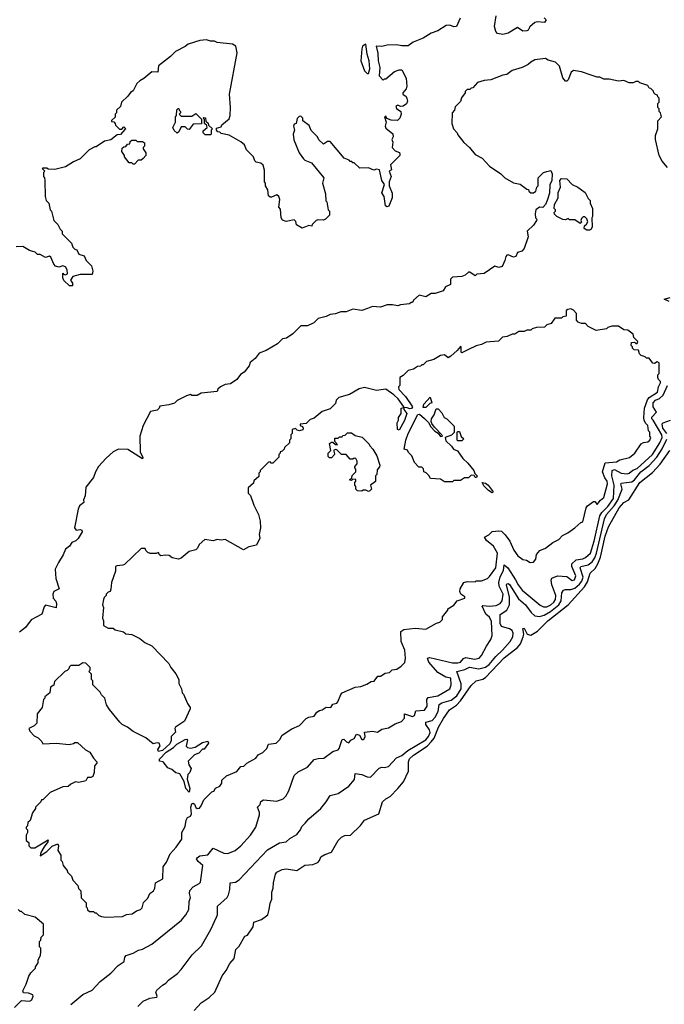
# Model space of a CAD drawing. Extents: x 1861455 to 2058065, y 200073 to 437907.
# Tile 155 of 256: x 2010491 to 2015339, y 269623 to 277025. Entities that reach past the tile are written whole.
import ezdxf

# ---------------------------------------------------------------- set-up
doc = ezdxf.new("R2010")
doc.units = 0

msp = doc.modelspace()

# ---------------------------------------------------------------- linework, layer by layer
at = {"layer": '0CON05XD'}
for points in [[(2013802.3, 277037.7), (2013775, 276974), (2013755, 276972), (2013725, 276983.8), (2013698.3, 276981.7), (2013635, 276942), (2013585, 276923.3), (2013525, 276886.7), (2013450, 276855), (2013411.7, 276828.3), (2013365, 276827.5), (2013325, 276836.7), (2013255, 276832.5), (2013215, 276822.5), (2013172.5, 276825), (2013183.4, 276773.4), (2013186, 276715), (2013200, 276665), (2013195, 276603.8), (2013225, 276570), (2013235, 276580), (2013245, 276580), (2013310, 276635), (2013345, 276647.5), (2013365, 276647.5), (2013396.4, 276586.4), (2013403.3, 276525), (2013397.5, 276505), (2013372.5, 276475), (2013372.5, 276465), (2013396.6, 276446.6), (2013403.1, 276433.1), (2013406.4, 276413.6), (2013398.6, 276391.4), (2013375, 276375.6), (2013355, 276373.3), (2013335, 276382), (2013318.8, 276375), (2013325, 276356.7), (2013357.5, 276335), (2013360, 276315), (2013350, 276285), (2013331.7, 276268.3), (2013285, 276270), (2013251.7, 276281.7), (2013245, 276300), (2013234.1, 276295.9), (2013247.5, 276255), (2013240, 276225), (2013245, 276210), (2013297, 276167), (2013300, 276145), (2013290, 276125), (2013297.5, 276105), (2013292.5, 276065), (2013315, 276040), (2013346.4, 276026.4), (2013350, 276015), (2013350, 276005), (2013280, 275935), (2013287.5, 275895), (2013270, 275885), (2013283.8, 275845), (2013270, 275805), (2013270, 275775), (2013291.4, 275721.4), (2013292.9, 275685), (2013267.4, 275622.6), (2013255, 275618.6), (2013243.1, 275625), (2013231.8, 275695), (2013213.3, 275723.3), (2013233.8, 275785), (2013214.4, 275815), (2013196.4, 275896.4), (2013175, 275900), (2013155, 275892.5), (2013115, 275912.5), (2013048.3, 275908.3), (2013005, 275950), (2012995, 275950), (2012988.3, 275958.3), (2012975, 275960), (2012968.3, 275968.3), (2012930, 275985), (2012825, 276110), (2012805, 276110), (2012775, 276090), (2012741.7, 276121.7), (2012730, 276145), (2012681.7, 276191.7), (2012668.3, 276228.3), (2012620, 276265), (2012620, 276285), (2012605, 276300), (2012591.7, 276298.3), (2012578.3, 276281.7), (2012570, 276245), (2012555, 276240), (2012550, 276225), (2012557.5, 276195), (2012547.5, 276165), (2012553, 276123), (2012592.5, 276025), (2012625, 275980), (2012635, 275970), (2012685, 275950), (2012777.5, 275835), (2012767.5, 275795), (2012790, 275715), (2012793, 275663), (2012800, 275655), (2012810, 275595), (2012820, 275585), (2012820, 275555), (2012790, 275525), (2012775, 275517.5), (2012735, 275520), (2012720, 275515), (2012690, 275485), (2012688.3, 275471.7), (2012665, 275477.5), (2012615, 275457.5), (2012573.6, 275483.6), (2012567, 275507), (2012555, 275520), (2012495, 275507.5), (2012467, 275517), (2012457.5, 275535), (2012451.7, 275601.7), (2012440, 275615), (2012446.2, 275673.8), (2012440, 275695), (2012425, 275707.5), (2012385, 275690), (2012375, 275690), (2012361.7, 275701.7), (2012357, 275747), (2012340, 275775), (2012340, 275795), (2012332.5, 275805), (2012333, 275893), (2012322.5, 275932.5), (2012305, 275947.5), (2012270, 275955), (2012260, 275965), (2012250, 275995), (2012197, 276047), (2012182.5, 276085), (2012155, 276107.5), (2012065, 276157.5), (2012005, 276170), (2011995, 276180), (2011981.7, 276181.7), (2011970, 276195), (2011971.7, 276208.3), (2012005, 276220), (2012010, 276235), (2012065, 276280), (2012072.5, 276305), (2012076.7, 276365), (2012067.5, 276465), (2012127.5, 276775), (2012117.5, 276825), (2012091.7, 276841.7), (2011977, 276853), (2011955, 276862.5), (2011925, 276863.3), (2011895, 276872.5), (2011845, 276867.5), (2011758.3, 276841.7), (2011736.1, 276823.9), (2011663.6, 276786.4), (2011625, 276747.5), (2011535, 276677.5), (2011530, 276630), (2011485, 276632.5), (2011425, 276582.5), (2011393.6, 276566.4), (2011372.5, 276545), (2011345, 276490), (2011323.6, 276476.4), (2011305, 276450), (2011257.5, 276405), (2011248.3, 276371.7), (2011220, 276345), (2011220, 276325), (2011210, 276315), (2011208.3, 276291.7), (2011181.7, 276268.3), (2011180, 276260), (2011198.3, 276258.3), (2011210, 276245), (2011211.7, 276231.7), (2011241.7, 276201.7), (2011258.3, 276201.7), (2011275, 276220), (2011290, 276205), (2011281.7, 276198.3)], [(2014435, 277040), (2014450, 277025), (2014437.5, 277005), (2014385, 277009.2), (2014365.6, 277004.4), (2014328.1, 276971.9), (2014315, 276947.5), (2014305, 276941.2), (2014275, 276937.5), (2014235, 276966.7), (2014165, 276924.4), (2014124.5, 276914.5), (2014085, 276920.8), (2014072.5, 276935), (2014061.2, 276975), (2014073.8, 277055)], [(2013115, 276620), (2013123.3, 276655), (2013118, 276715), (2013103.3, 276765), (2013095, 276840), (2013070, 276825), (2013063, 276807), (2013057.5, 276715), (2013085, 276640), (2013105, 276620), (2013115, 276620)], [(2015362.5, 275915), (2015321.7, 275961.7), (2015300, 276005), (2015272.5, 276125), (2015272.5, 276155), (2015290, 276205), (2015290, 276265), (2015317.5, 276295), (2015310, 276325), (2015300, 276335), (2015300, 276355), (2015290, 276365), (2015290, 276395), (2015300, 276405), (2015300, 276435), (2015290, 276445), (2015288.3, 276458.3), (2015271.7, 276461.7), (2015260, 276475), (2015258.3, 276488.3), (2015238.3, 276508.3), (2015225, 276510), (2015215, 276530), (2015155, 276550), (2015145, 276560), (2015125, 276560), (2015105, 276550), (2015075, 276550), (2015035, 276567.5), (2014995, 276562.5), (2014925, 276577.5), (2014885, 276577.5), (2014855, 276592.5), (2014835, 276592.5), (2014788.3, 276608.3), (2014715, 276632.5), (2014655, 276642.5), (2014639.3, 276630.7), (2014615, 276572.5), (2014605, 276562.5), (2014595, 276562.5), (2014575, 276587.5), (2014550, 276675), (2014520, 276705), (2014465, 276720), (2014445, 276732.5), (2014365, 276722.5), (2014333.9, 276706.1), (2014315, 276687.5), (2014270, 276665), (2014195, 276642.5), (2014155, 276612.5), (2014125, 276607.5), (2014035, 276572.5), (2013985, 276567.5), (2013935, 276552.5), (2013898.3, 276511.7), (2013885, 276510), (2013875, 276500), (2013855, 276500), (2013840, 276485), (2013840, 276475), (2013813, 276437), (2013805, 276410), (2013765, 276370), (2013760, 276345), (2013742.5, 276325), (2013740, 276245), (2013752.5, 276205), (2013780, 276175), (2013785, 276160), (2013830.7, 276100.7), (2013873, 276063), (2013915, 276012.5), (2013970, 275985), (2014023.6, 275923.6), (2014110, 275865), (2014140, 275835), (2014205, 275797.5), (2014255, 275787.5), (2014305, 275750), (2014318.3, 275748.3), (2014320, 275735), (2014335, 275722.5), (2014355, 275722.5), (2014372.5, 275735), (2014380, 275765), (2014390, 275775), (2014390, 275835), (2014430, 275875), (2014455, 275882.5), (2014485, 275890), (2014496, 275866), (2014492, 275815), (2014477, 275783), (2014475, 275720), (2014458.1, 275665), (2014445, 275636.7), (2014425, 275612.5), (2014400, 275615), (2014373.3, 275595), (2014367.5, 275565), (2014370, 275535), (2014380, 275525), (2014377.5, 275515), (2014355, 275480), (2014307.5, 275435), (2014313.6, 275393.6), (2014285.5, 275304.5), (2014267.5, 275285), (2014234.4, 275275.6), (2014223.3, 275245), (2014205, 275239.2), (2014165, 275256), (2014155, 275253.8), (2014146.2, 275245), (2014140, 275215), (2014119.3, 275170.7), (2014095, 275162.5), (2014065, 275172.5), (2013985, 275117.1), (2013928.3, 275111.7), (2013915, 275100), (2013877, 275127), (2013865, 275127.5), (2013840, 275105), (2013816.4, 275093.6), (2013745, 275090), (2013730, 275075), (2013730, 275035), (2013694.1, 275015.9), (2013675, 274987.5), (2013615, 274967.5), (2013585, 274967.5), (2013545, 274942.5), (2013495, 274953.3), (2013453.6, 274916.4), (2013445, 274900), (2013435, 274900), (2013421.7, 274888.3), (2013355, 274882.5), (2013335, 274873.3), (2013295, 274882.5), (2013255, 274882.5), (2013205, 274862.5), (2013145, 274867.5), (2013106.7, 274853.3), (2013065, 274837.5), (2012995, 274847.5), (2012945, 274827.5), (2012905, 274827.5), (2012865, 274812.5), (2012825, 274807.5), (2012795, 274792.5), (2012735, 274777.5), (2012703, 274747), (2012655, 274722.5), (2012605, 274722.5), (2012545.9, 274664.1), (2012498.3, 274631.7), (2012467.5, 274625), (2012430.7, 274589.3), (2012345, 274538.8), (2012292.7, 274517.3), (2012262.7, 274477.3), (2012225, 274446.7), (2012217, 274423), (2012180, 274375), (2012152.3, 274357.7), (2012125, 274320), (2012075, 274286.2), (2012035, 274282.5), (2012000, 274265), (2011981.7, 274248.3), (2011975, 274230), (2011855, 274217.5), (2011825, 274200), (2011785, 274200), (2011775, 274207.5), (2011745, 274197.5), (2011675, 274162.5), (2011655, 274142.5), (2011611.7, 274128.3), (2011545, 274120), (2011540, 274105), (2011525, 274090), (2011475, 274080), (2011420, 273975), (2011393.3, 273895), (2011397.5, 273775), (2011405, 273757.5), (2011416.7, 273735), (2011415, 273723.8), (2011305, 273792.5), (2011233, 273797), (2011195, 273776.7), (2011141.3, 273728.7), (2011083.8, 273665), (2011060, 273625), (2011046.1, 273583.9), (2010988.3, 273511.7), (2010982.5, 273445), (2010970, 273415), (2010972.5, 273395), (2010940.5, 273369.6), (2010930, 273345), (2010903.8, 273205), (2010915, 273187.5), (2010945, 273192.5), (2010958.3, 273188.3), (2010960, 273175), (2010931.2, 273125), (2010912.9, 273107.1), (2010882, 273095), (2010865, 273066.2), (2010835, 273043.3), (2010818.5, 273001.5), (2010781.4, 272945), (2010757.5, 272895), (2010763.8, 272825), (2010787.5, 272745), (2010747.5, 272725), (2010740, 272705), (2010743.3, 272675), (2010762.3, 272652.3), (2010766.6, 272636.6), (2010766.2, 272603.8), (2010685, 272622.5), (2010675, 272610), (2010656.7, 272555), (2010615, 272533.8), (2010576.1, 272513.9), (2010533.9, 272456.1), (2010490, 272420)], [(2011675, 276172.5), (2011651.7, 276191.7), (2011642.5, 276215), (2011662.5, 276255), (2011662.5, 276295), (2011670, 276305), (2011673, 276347), (2011681.7, 276358.3), (2011688.3, 276358.3), (2011690, 276345), (2011700, 276335), (2011700, 276325), (2011690, 276315), (2011705, 276300), (2011785, 276300), (2011815, 276320), (2011858.3, 276278.3), (2011858.3, 276241.7), (2011795, 276240), (2011765, 276200), (2011751.7, 276201.7), (2011735, 276220), (2011705, 276220), (2011688.3, 276181.7), (2011675, 276172.5)], [(2011925, 276160), (2011885, 276160), (2011870, 276175), (2011871.7, 276188.3), (2011900, 276215), (2011898.3, 276228.3), (2011880, 276245), (2011880, 276275), (2011870, 276285), (2011875, 276290), (2011888.3, 276288.3), (2011891.7, 276261.7), (2011908.3, 276248.3), (2011911.7, 276231.7), (2011940, 276205), (2011930, 276195), (2011930, 276165), (2011925, 276160)], [(2011281.7, 276198.3), (2011248.3, 276161.7), (2011225, 276160), (2011177, 276123), (2011128.3, 276111.7), (2011065, 276070), (2011055, 276070), (2011013, 276047), (2010945, 275980), (2010895, 275957.5), (2010835, 275920), (2010755, 275897.5), (2010705, 275900), (2010695, 275910), (2010665, 275910), (2010660, 275905), (2010680, 275885), (2010670, 275875), (2010670, 275845), (2010677, 275837), (2010680, 275815), (2010682.5, 275695), (2010690, 275665), (2010710, 275645), (2010720, 275595), (2010730, 275585), (2010747.5, 275515), (2010776.4, 275486.4), (2010795, 275450), (2010810, 275435), (2010810, 275415), (2010880, 275345), (2010890, 275315), (2010905, 275300), (2010920, 275295), (2010935, 275262.5), (2010975, 275250), (2010990, 275215), (2011030, 275175), (2011040, 275135), (2011035, 275110), (2010945, 275110), (2010890, 275095), (2010873.3, 275066.7), (2010887.5, 275045), (2010886.7, 275025), (2010865, 275022.9), (2010823.8, 275063.8), (2010814.4, 275085), (2010815, 275120), (2010820.7, 275110.7), (2010835, 275106.2), (2010850, 275115), (2010846.7, 275145), (2010835, 275167.5), (2010815, 275173.3), (2010785, 275163.8), (2010760.9, 275170.9), (2010746.9, 275186.9), (2010725, 275240), (2010715, 275247.5), (2010685, 275237.5), (2010645, 275260), (2010625, 275260), (2010607, 275277), (2010565, 275290), (2010515, 275320), (2010465, 275317.5)], [(2011355, 275940), (2011345, 275940), (2011335, 275950), (2011315, 275950), (2011280, 275995), (2011280, 276005), (2011260, 276035), (2011261.7, 276058.3), (2011275, 276070), (2011288.3, 276071.7), (2011301.7, 276088.3), (2011318.3, 276091.7), (2011321.7, 276108.3), (2011335, 276120), (2011365, 276120), (2011375, 276110), (2011415, 276110), (2011428.3, 276098.3), (2011430, 276075), (2011420, 276065), (2011420, 276055), (2011440, 276025), (2011440, 276005), (2011418.3, 275981.7), (2011405, 275970), (2011381.7, 275968.3), (2011355, 275940)], [(2014755, 275443.3), (2014736.7, 275455), (2014737.5, 275475), (2014753, 275487), (2014762.5, 275505), (2014757, 275527), (2014741.7, 275541.7), (2014728.3, 275541.7), (2014715, 275530), (2014710, 275515), (2014717, 275503), (2014705, 275492.5), (2014665, 275520), (2014625, 275520), (2014615, 275530), (2014595, 275520), (2014575, 275522.5), (2014530, 275545), (2014511.7, 275561.7), (2014510, 275575), (2014520, 275585), (2014520, 275595), (2014510, 275605), (2014512, 275635), (2014540, 275685), (2014541.2, 275725), (2014557.5, 275765), (2014554.2, 275815), (2014565, 275830), (2014605, 275827.5), (2014646.4, 275786.4), (2014687.5, 275765), (2014742.5, 275725), (2014765, 275680), (2014780, 275665), (2014780, 275645), (2014797.5, 275605), (2014797.5, 275545), (2014792.5, 275535), (2014796.7, 275465), (2014785, 275447.5), (2014775, 275443.8), (2014755, 275443.3)], [(2015375, 274905.4), (2015337.5, 274925), (2015383.3, 274936.7)], [(2011265, 270282.5), (2011293, 270297), (2011337, 270303), (2011370, 270325), (2011400, 270335), (2011411.7, 270348.3), (2011423, 270387), (2011455, 270420), (2011470, 270455), (2011497.5, 270475), (2011507.5, 270495), (2011512.5, 270535), (2011567.5, 270565), (2011570, 270655), (2011595, 270690), (2011622.5, 270755), (2011667.5, 270805), (2011710, 270865), (2011710, 270915), (2011735, 270960), (2011743.6, 271006.4), (2011753.6, 271026.4), (2011775, 271037.5), (2011782, 271055), (2011777.1, 271105), (2011785, 271130), (2011795, 271134.2), (2011805, 271126), (2011815, 271101.2), (2011825, 271093.8), (2011843, 271097), (2011856.1, 271113.9), (2011875, 271160), (2011935, 271220), (2011950, 271225), (2011963.6, 271246.4), (2011996.4, 271263.6), (2012010, 271285), (2012011.7, 271308.3), (2012045, 271340), (2012125, 271372.5), (2012155, 271410), (2012177, 271413), (2012200, 271435), (2012266.1, 271473.9), (2012285, 271497.5), (2012320, 271515), (2012350, 271545), (2012361.7, 271578.3), (2012420, 271585), (2012446.1, 271613.9), (2012463.6, 271646.4), (2012536.4, 271693.6), (2012595, 271717.5), (2012645, 271772.5), (2012665, 271782.5), (2012705, 271790), (2012725, 271820), (2012745, 271832.5), (2012765, 271837.5), (2012795, 271857.5), (2012830, 271855), (2012845, 271880), (2012875, 271887.5), (2012883.6, 271896.4), (2012905, 271952.5), (2012916.4, 271963.6), (2013013, 272007), (2013057, 272013), (2013101.7, 272028.3), (2013135, 272050), (2013157, 272053), (2013185, 272090), (2013205, 272090), (2013238.3, 272111.7), (2013271.7, 272118.3), (2013293, 272137), (2013327, 272143), (2013360, 272165), (2013387, 272193), (2013392.5, 272225), (2013386.7, 272285), (2013360.7, 272350.7), (2013357.5, 272425), (2013380.7, 272439.3), (2013465, 272450), (2013546.4, 272443.6), (2013625, 272487.5), (2013650, 272495), (2013670, 272515), (2013670, 272535), (2013710, 272585), (2013710, 272595), (2013756.4, 272623.6), (2013780, 272655), (2013837.5, 272675), (2013837.5, 272685), (2013807.5, 272705), (2013800, 272725), (2013802.5, 272745), (2013830, 272795), (2013855, 272802.5), (2013915, 272800), (2013925, 272807.5), (2013965, 272807.5), (2014010, 272825), (2014025, 272840), (2014071.4, 272905), (2014083.5, 273015), (2014055, 273066.7), (2014000.5, 273110.4), (2013986.7, 273135), (2014018.8, 273151.2), (2014045, 273176.7), (2014095, 273183.3), (2014115, 273180), (2014143, 273153), (2014177.5, 273105), (2014206.4, 273036.4), (2014237.5, 272995), (2014275, 272967.5), (2014301.7, 272961.7), (2014330, 272945), (2014355, 272947.5), (2014371.7, 272968.3), (2014377.5, 273005), (2014402.5, 273035), (2014445, 273052.5), (2014500, 273095), (2014545, 273117.5), (2014573.9, 273146.1), (2014613.6, 273166.4), (2014666.4, 273203.6), (2014710, 273245), (2014725, 273250), (2014751.2, 273355), (2014760.5, 273369.6), (2014805, 273403.3), (2014815, 273402.5), (2014835, 273380), (2014858, 273412), (2014885, 273432.5), (2014912.1, 273535), (2014908.2, 273555), (2014890.5, 273580.5), (2014874.6, 273625), (2014895, 273693.3), (2014978.1, 273701.9), (2015005, 273716.2), (2015077.7, 273732.3), (2015117.5, 273765), (2015163.6, 273836.4), (2015183, 273847), (2015215, 273852.5), (2015230, 273865), (2015237.5, 273885), (2015230, 273895), (2015230, 273925), (2015220, 273935), (2015216, 273975), (2015199.1, 273989.1), (2015187.9, 274012.1), (2015184.4, 274035), (2015190, 274105), (2015212.4, 274167.6), (2015224.2, 274185.8), (2015287.5, 274225), (2015295.7, 274264.3), (2015310, 274295), (2015310, 274305), (2015295, 274320), (2015290, 274335), (2015290, 274355), (2015300, 274365), (2015300, 274445), (2015285, 274452.5), (2015265, 274440), (2015251.7, 274441.7), (2015225, 274480), (2015205, 274480), (2015195, 274490), (2015165, 274500), (2015153, 274513), (2015145, 274540), (2015113, 274543), (2015100, 274555), (2015100, 274565), (2015090, 274575), (2015091.7, 274598.3), (2015115, 274600), (2015125, 274590), (2015135, 274590), (2015140, 274605), (2015110, 274635), (2015105, 274660), (2015065, 274690), (2015035, 274692.5), (2014995, 274720), (2014945, 274720), (2014915, 274710), (2014905, 274700), (2014825, 274687.5), (2014765, 274717.5), (2014745, 274740), (2014715, 274740), (2014690.7, 274750.7), (2014677.5, 274765), (2014677.5, 274815), (2014655, 274840), (2014635, 274850), (2014613, 274847), (2014601.7, 274838.3), (2014600, 274795), (2014575, 274790), (2014565, 274780), (2014515, 274780), (2014488.3, 274741.7), (2014455, 274730), (2014437, 274713), (2014378.3, 274711.7), (2014345, 274700), (2014335, 274690), (2014305, 274690), (2014285, 274680), (2014245, 274680), (2014215, 274660), (2014195, 274660), (2014157, 274643), (2014123, 274637), (2014091.7, 274608.3), (2013998.3, 274601.7), (2013965, 274582.5), (2013925, 274572.5), (2013865, 274546.7), (2013815, 274520), (2013810, 274525), (2013810, 274565), (2013805, 274567.5), (2013782, 274538), (2013734.2, 274495.8), (2013712.5, 274482.5), (2013686.4, 274506.4), (2013655, 274500), (2013605, 274470), (2013550, 274455), (2013525, 274430), (2013515, 274430), (2013505, 274420), (2013483, 274417), (2013451.7, 274398.3), (2013413, 274387), (2013375, 274350), (2013350, 274335), (2013350, 274275), (2013340, 274265), (2013342.5, 274245), (2013393.3, 274193.3), (2013444.3, 274115), (2013437.3, 274102.7), (2013425, 274098.6), (2013405, 274108), (2013380, 274110), (2013380, 274095), (2013402.5, 274065), (2013385, 274012.5), (2013345, 273940), (2013333, 273943), (2013330, 273995), (2013340, 274015), (2013340, 274035), (2013360, 274065), (2013360, 274105), (2013380, 274110), (2013380, 274115), (2013336, 274175), (2013305, 274205.8), (2013245, 274247.5), (2013175, 274237.5), (2013085, 274260), (2013045, 274250), (2012971.7, 274208.3), (2012890, 274185), (2012870, 274165), (2012865, 274140), (2012825, 274100), (2012765, 274080), (2012705, 274030), (2012675, 274020), (2012645, 273990), (2012600, 273985), (2012600, 273975), (2012616.7, 273966.7), (2012623.3, 273955), (2012619.3, 273940.7), (2012594, 273934), (2012578.8, 273938.8), (2012565, 273952.5), (2012540, 273945), (2012540, 273915), (2012530, 273905), (2012530, 273875), (2012520, 273865), (2012520, 273845), (2012481.7, 273808.3), (2012480, 273795), (2012465, 273780), (2012450, 273775), (2012450, 273765), (2012440, 273755), (2012440, 273735), (2012395, 273690), (2012381.7, 273691.7), (2012375, 273700), (2012361.7, 273698.3), (2012300, 273635), (2012300, 273625), (2012290, 273615), (2012288.3, 273591.7), (2012251.7, 273558.3), (2012248.3, 273541.7), (2012210, 273505), (2012210, 273465), (2012227, 273447), (2012252.5, 273375), (2012287.5, 273305), (2012300, 273255), (2012302.5, 273205), (2012292.5, 273155), (2012296.7, 273126.7), (2012272.5, 273075), (2012215, 273062), (2012175, 273040), (2012035, 273116.7), (2012005, 273112.5), (2011975, 273116.7), (2011945, 273106.7), (2011883.6, 273116.4), (2011840.5, 273079.6), (2011828.8, 273051.2), (2011815, 273040), (2011765, 273026.7), (2011705, 272977.5), (2011685, 272970), (2011638.3, 272978.3), (2011615, 272997.5), (2011585, 273000), (2011553, 272993), (2011541.7, 273001.7), (2011535, 273020), (2011517.5, 273012.5), (2011473, 273013), (2011455, 273020), (2011440, 273035), (2011435, 273050), (2011405, 273050), (2011280, 272930), (2011266.7, 272923.3), (2011220.5, 272919.6), (2011212.5, 272915), (2011210.7, 272900.7), (2011211.7, 272878.3), (2011180, 272795), (2011177, 272743), (2011170, 272725), (2011155, 272720), (2011140, 272705), (2011140, 272695), (2011125, 272680), (2011120, 272665), (2011112.5, 272625), (2011120, 272605), (2011112.5, 272525), (2011120, 272505), (2011121.7, 272471.7), (2011155, 272450), (2011195, 272450), (2011208.3, 272438.3), (2011271.7, 272421.7), (2011288.3, 272408.3), (2011335, 272402.5), (2011395, 272372.5), (2011431.7, 272341.7), (2011485, 272317.5), (2011612.5, 272185), (2011627.5, 272155), (2011666.1, 272106.1), (2011686.7, 272065), (2011687.5, 272035), (2011708.8, 271995), (2011712.5, 271965), (2011722.5, 271955), (2011752, 271885), (2011772, 271855), (2011772, 271845), (2011730, 271750), (2011662.5, 271705), (2011657.5, 271695), (2011661.7, 271668.3), (2011630, 271635), (2011631.2, 271605), (2011620.3, 271579.7), (2011565, 271531.2), (2011535, 271523.3), (2011530.7, 271539.3), (2011547, 271567), (2011540, 271585), (2011525, 271587.5), (2011495, 271580), (2011440, 271625), (2011345, 271673.3), (2011302.5, 271705), (2011262.5, 271725), (2011245, 271742.5), (2011165, 271840), (2011143.3, 271875), (2011130, 271925), (2011105, 271950), (2011095, 271970), (2011040, 272025), (2011040, 272055), (2011030, 272065), (2011030, 272105), (2011010, 272125), (2011020, 272135), (2011020, 272155), (2010988.3, 272188.3), (2010965, 272190), (2010935, 272170), (2010875, 272170), (2010861.7, 272158.3), (2010860, 272145), (2010848.3, 272131.7), (2010830, 272125), (2010751.7, 272048.3), (2010748.3, 272021.7), (2010723, 272007), (2010717, 271963), (2010680, 271935), (2010680, 271925), (2010670, 271915), (2010660, 271855), (2010623, 271807), (2010620, 271735), (2010600, 271715), (2010560, 271695), (2010567.5, 271675), (2010600.5, 271640.4), (2010630, 271625), (2010658.3, 271598.3), (2010665, 271580), (2010765, 271586), (2010863.6, 271576.4), (2010895, 271582.5), (2010905, 271590), (2010925, 271590), (2010985, 271536.7), (2011018, 271518), (2011045, 271472.5), (2011070, 271445), (2011070, 271435), (2011052.5, 271415), (2011050, 271365), (2011040, 271335), (2011025, 271327.5), (2011001.7, 271328.3), (2010987, 271303), (2010935, 271290), (2010910, 271295), (2010875, 271277.5), (2010855, 271260), (2010815, 271257.5), (2010720, 271215), (2010665, 271160), (2010655, 271160), (2010650, 271145), (2010610, 271105), (2010610, 271095), (2010588.3, 271061.7), (2010570, 271005), (2010551.7, 270988.3), (2010550, 270965), (2010540, 270955), (2010540, 270945), (2010550, 270935), (2010550, 270915), (2010540, 270895), (2010540, 270855), (2010558.3, 270838.3), (2010560, 270815), (2010575, 270800), (2010605, 270800), (2010705, 270860), (2010702.5, 270845), (2010675, 270807.5)], [(2013081.2, 271618.8), (2013088.8, 271635), (2013085, 271667.5), (2013145, 271676.7), (2013181.7, 271668.3), (2013215, 271691.2), (2013265, 271700), (2013315, 271731.2), (2013362.3, 271747.7), (2013384, 271775), (2013385, 271806.7), (2013445, 271785.8), (2013461.2, 271795), (2013470.8, 271829.2), (2013535, 271832.9), (2013554.3, 271865), (2013553.6, 271915), (2013561.7, 271928.3), (2013635, 271942.3), (2013725.5, 271995), (2013736.2, 272025), (2013734.2, 272074.2), (2013695, 272082.3), (2013635, 272117.9), (2013567.8, 272195), (2013557.5, 272225), (2013575, 272230.4), (2013745, 272188.8), (2013785, 272188.8), (2013805, 272195.6), (2013828.4, 272221.6), (2013845, 272228.9), (2013911.4, 272218.6), (2013946, 272225), (2013965, 272246), (2014001.1, 272315), (2014032.9, 272365), (2014044.4, 272395), (2014039.5, 272499.6), (2014025, 272533.3), (2013996.5, 272555), (2013969.2, 272615), (2013975, 272622), (2014025, 272614.6), (2014075, 272620), (2014104.5, 272635), (2014120.3, 272655), (2014125.7, 272705), (2014097.2, 272765), (2014094.4, 272795), (2014104, 272836), (2014128.4, 272885), (2014135, 272927.5), (2014161.1, 272905), (2014219.4, 272815), (2014238.5, 272775), (2014269.5, 272735), (2014405, 272623.3), (2014430.8, 272610.8), (2014455, 272611.1), (2014485, 272625.3), (2014509.1, 272645), (2014520.8, 272665), (2014522.4, 272695), (2014492.9, 272777.1), (2014488.2, 272811.8), (2014492.5, 272827.5), (2014535, 272842.9), (2014605, 272840), (2014645, 272808.1), (2014664.2, 272815), (2014672.7, 272845), (2014643.3, 272913.2), (2014644.1, 272935), (2014675, 272963.5), (2014725, 272971.8), (2014745, 272981.1), (2014782.8, 273015), (2014811.2, 273105), (2014853, 273295), (2014869.2, 273320.8), (2014914.2, 273365), (2014955.7, 273425), (2014962.1, 273525), (2014944, 273596), (2014945.4, 273634.6), (2014965, 273642.3), (2015015, 273616.7), (2015058.9, 273611.1), (2015075, 273615.4), (2015102.1, 273637.9), (2015135, 273649.6), (2015248.9, 273755), (2015306, 273845), (2015322.5, 273885), (2015320, 273905), (2015254.8, 274014.8), (2015245.5, 274025), (2015245, 274036), (2015280, 274075), (2015253.8, 274115), (2015255.6, 274145), (2015272.5, 274165), (2015301.9, 274178.1), (2015328.9, 274201.1), (2015362.9, 274275)], [(2013545, 274110), (2013525, 274110), (2013530, 274135), (2013577, 274187), (2013590, 274145), (2013575, 274140), (2013545, 274110)], [(2013745, 273550), (2013685, 273550), (2013655, 273570), (2013580, 273575), (2013568.3, 273598.3), (2013548.3, 273618.3), (2013530, 273625), (2013528.3, 273648.3), (2013515, 273660), (2013491.7, 273661.7), (2013460, 273695), (2013440, 273745), (2013415, 273770), (2013408.3, 273788.3), (2013382.5, 273795), (2013394.4, 273865), (2013412.9, 273915), (2013485, 274056), (2013498.3, 274058.3), (2013536, 274026), (2013566.1, 273996.1), (2013582.5, 273965), (2013612.3, 273932.3), (2013637.5, 273917.5), (2013655, 273892.5), (2013670, 273895), (2013666.7, 273905), (2013610.5, 273960.4), (2013589.3, 273989.3), (2013586, 274005), (2013586.7, 274025), (2013607.5, 274055), (2013621.7, 274098.3), (2013638.3, 274098.3), (2013665, 274070), (2013682.5, 274035), (2013703.3, 274023.3), (2013758.3, 273968.3), (2013758.3, 273921.7), (2013738.3, 273901.7), (2013690, 273885), (2013695, 273860), (2013738.3, 273818.3), (2013752.5, 273795), (2013783, 273783), (2013822.5, 273725), (2013861.7, 273691.7), (2013906.1, 273636.1), (2013912.5, 273612.5), (2013932.5, 273595), (2013927.5, 273582.5), (2013915, 273582.5), (2013908.3, 273598.3), (2013885, 273600), (2013865, 273580), (2013835, 273580), (2013805, 273560), (2013755, 273560), (2013745, 273550)], [(2015357.2, 273915), (2015328.4, 273955), (2015323.1, 273986.9), (2015331.2, 273995), (2015385, 274014.1)], [(2013115, 273477.5), (2013095, 273487.5), (2013075, 273487.5), (2013065, 273480), (2013031.7, 273481.7), (2013020, 273495), (2013020, 273515), (2013012.5, 273525), (2013010, 273545), (2013020, 273555), (2013018.3, 273568.3), (2012995, 273570), (2012985, 273560), (2012970, 273565), (2012988.3, 273581.7), (2012991.7, 273598.3), (2013020, 273625), (2013020, 273645), (2013010, 273655), (2013010, 273665), (2013030, 273685), (2013030, 273705), (2013020, 273725), (2013005, 273727.5), (2012995, 273720), (2012975, 273720), (2012947, 273757), (2012910, 273755), (2012875, 273790), (2012865, 273792.5), (2012850, 273785), (2012857, 273777), (2012857.5, 273755), (2012835, 273730), (2012821.7, 273731.7), (2012811.7, 273741.7), (2012810, 273765), (2012830, 273785), (2012821.7, 273838.3), (2012835, 273850), (2012845, 273850), (2012865, 273830), (2012880, 273830), (2012860, 273855), (2012861.7, 273878.3), (2012885, 273880), (2012895, 273890), (2012915, 273890), (2012921.7, 273898.3), (2012938.3, 273901.7), (2012955, 273920), (2012985, 273920), (2013015, 273900), (2013066.4, 273886.4), (2013120, 273835), (2013125, 273820), (2013147.5, 273795), (2013176.7, 273745), (2013200, 273675), (2013197, 273663), (2013178.3, 273641.7), (2013177.5, 273605), (2013167.5, 273595), (2013167, 273553), (2013130, 273525), (2013137.5, 273495), (2013125, 273482.5), (2013115, 273477.5)], [(2013815, 273860), (2013785, 273860), (2013780, 273865), (2013780, 273925), (2013785, 273930), (2013798.3, 273928.3), (2013811.7, 273891.7), (2013830, 273875), (2013815, 273860)], [(2013811.6, 272031.6), (2013778, 272125), (2013839.4, 272140.6), (2013872.7, 272157.3), (2013945, 272145.4), (2013995, 272157.3), (2014022.1, 272177.9), (2014071.6, 272238.4), (2014121.8, 272285), (2014178.7, 272351.3), (2014199.6, 272385), (2014203.1, 272413.1), (2014195, 272431.9), (2014175, 272444.5), (2014115, 272462.7), (2014103.6, 272485), (2014105, 272553.8), (2014154.6, 272585), (2014173.4, 272625), (2014174.3, 272684.3), (2014151.2, 272775), (2014155, 272782.5), (2014165, 272786), (2014175, 272778.8), (2014241.2, 272671.2), (2014295, 272626.7), (2014337.3, 272567.3), (2014365, 272543.1), (2014399.1, 272539.1), (2014435, 272548.9), (2014483.3, 272576.7), (2014545, 272625.8), (2014562.6, 272655), (2014569.1, 272715), (2014580.8, 272735), (2014595, 272740.6), (2014635, 272740.6), (2014665, 272751.2), (2014700, 272780), (2014719.1, 272805), (2014727.4, 272835), (2014706.7, 272903.3), (2014710, 272915), (2014765, 272926.8), (2014795, 272949.2), (2014815, 272978.2), (2014828.5, 273015), (2014888.3, 273271.7), (2014904.7, 273305), (2014961.1, 273368.9), (2014988.3, 273411.7), (2015022, 273495), (2015011.9, 273535), (2015015, 273541.2), (2015095, 273550.7), (2015114.7, 273565), (2015162.4, 273625), (2015225, 273673.9), (2015283.1, 273736.9), (2015322.4, 273797.6), (2015357.7, 273872.3)], [(2011803.9, 269576.1), (2011855, 269633.8), (2011915, 269674), (2011958, 269715), (2012013.9, 269836.1), (2012044.1, 269875.9), (2012071.2, 269928.8), (2012103.9, 269966.1), (2012116.7, 270035), (2012140.7, 270059.3), (2012183.3, 270135), (2012205, 270142.5), (2012246.1, 270203.9), (2012250.5, 270239.6), (2012309.5, 270260.4), (2012355.9, 270294.1), (2012368, 270335), (2012373.3, 270383.3), (2012386.1, 270413.9), (2012386.7, 270465), (2012396.7, 270495), (2012400, 270535), (2012415, 270600), (2012424.2, 270615.8), (2012465, 270636), (2012495, 270641.2), (2012575, 270628), (2012635, 270668), (2012695, 270673.3), (2012732.3, 270687.7), (2012745.9, 270704.1), (2012755, 270732.5), (2012785, 270750), (2012835, 270767.5), (2012886.2, 270855), (2012912.1, 270877.9), (2012935, 270892.5), (2012977.5, 270895), (2013055, 270967.5), (2013085, 271007.5), (2013192.5, 271055), (2013218.8, 271145), (2013243.3, 271166.7), (2013276.2, 271183.8), (2013333.8, 271246.2), (2013377.1, 271295), (2013415, 271374.5), (2013415.3, 271444.7), (2013423, 271467), (2013453.6, 271496.4), (2013555, 271563.4), (2013585.1, 271594.8), (2013606.7, 271623.3), (2013640.8, 271705), (2013678.3, 271771.7), (2013724.4, 271835.6), (2013775, 271872), (2013806.7, 271903.3), (2013885, 272020), (2013925, 272055.7), (2013973, 272067), (2013995, 272080), (2014135, 272227.7), (2014233.8, 272305), (2014256.7, 272333.2), (2014277.9, 272385), (2014281.5, 272405), (2014275, 272447.5), (2014285, 272450), (2014307.5, 272405), (2014335, 272398.6), (2014385, 272427.1), (2014462.5, 272505), (2014616.9, 272625), (2014737.6, 272762.4), (2014762, 272797.9), (2014781.5, 272865), (2014819.8, 272900.2), (2014840, 272935), (2014858.1, 272985), (2014895, 273142.5), (2014918.8, 273211.2), (2014998.2, 273355), (2015035, 273394.5), (2015070.8, 273415), (2015155.6, 273545), (2015249.2, 273620.7), (2015306.7, 273683.3), (2015380.8, 273785)], [(2014045, 273467.5), (2014017.5, 273485), (2013981.7, 273521.7), (2013970, 273545), (2013995, 273540), (2014013.3, 273525), (2014052.5, 273475), (2014045, 273467.5)], [(2011380, 269605), (2011420, 269645), (2011470.7, 269669.3), (2011523, 269677), (2011525.8, 269685), (2011515.8, 269715), (2011521.9, 269728.1), (2011563.6, 269766.4), (2011589.3, 269780.7), (2011610, 269805), (2011676.4, 269853.6), (2011706.4, 269883.6), (2011786.7, 269995), (2011857.3, 270062.7), (2011928, 270185), (2011971.7, 270278.3), (2011978, 270295), (2011978.8, 270361.2), (2012050, 270425), (2012060.8, 270445), (2012071.2, 270485), (2012072.5, 270535), (2012115, 270541.2), (2012141.7, 270558.3), (2012355, 270783.3), (2012445, 270836.2), (2012495, 270843.3), (2012521.7, 270868.3), (2012575, 270900), (2012603.3, 270935), (2012611.7, 270958.3), (2012636.7, 270985), (2012665, 271016.7), (2012756.7, 271095), (2012796.1, 271143.9), (2012825, 271192.5), (2012885, 271206.7), (2012967, 271263), (2013008.3, 271311.7), (2013015, 271358.8), (2013065, 271351.5), (2013105, 271331.5), (2013129.1, 271330.9), (2013195, 271398.8), (2013214.1, 271405.9), (2013235, 271402), (2013265, 271410), (2013325, 271476), (2013365, 271494.3), (2013408.9, 271531.1), (2013545, 271611.5), (2013565.3, 271635), (2013577.5, 271665), (2013572.9, 271685), (2013545.4, 271725), (2013546.1, 271743.9), (2013592.6, 271757.4), (2013615, 271781.9), (2013636.8, 271825), (2013645, 271875.5), (2013665, 271888.2), (2013735, 271908.5), (2013778.9, 271941.1), (2013809.7, 271995), (2013811.6, 272031.6)], [(2010875, 269620.5), (2010964.7, 269695.4), (2011035, 269729.2), (2011095, 269794), (2011175, 269855.8), (2011232, 269915), (2011276.2, 269945), (2011282, 269978), (2011291.2, 269988.8), (2011343.9, 270006.1), (2011385, 270030), (2011415, 270036.2), (2011485.8, 270074.2), (2011708.8, 270255), (2011741.2, 270295), (2011762, 270335), (2011766, 270395), (2011776.2, 270425), (2011766.7, 270455), (2011770.9, 270479.1), (2011794.4, 270505.6), (2011840.5, 270529.6), (2011849.5, 270540.4), (2011868.1, 270665), (2011832.5, 270695), (2011821.2, 270715), (2011826.2, 270725), (2011845, 270738), (2011905, 270746), (2011945, 270797.5), (2012025, 270760), (2012055, 270755.8), (2012110.9, 270779.1), (2012155, 270814.2), (2012226, 270895), (2012266.2, 270955), (2012293.6, 271046.4), (2012293.8, 271065), (2012280, 271105), (2012300, 271125), (2012305, 271147.5), (2012325, 271158.8), (2012425, 271150.8), (2012472.3, 271167.7), (2012492.3, 271187.7), (2012515, 271227.5), (2012555, 271342.5), (2012585, 271370), (2012655.8, 271404.2), (2012705, 271463.3), (2012735, 271471.2), (2012777.7, 271472.3), (2012845, 271523.3), (2012885, 271536.7), (2012894, 271546), (2012916.7, 271613.3), (2012927.5, 271615), (2012947.5, 271595), (2012965, 271587.5), (2012980.7, 271609.3), (2013005, 271620), (2013025, 271652.5), (2013046.4, 271646.4), (2013064.3, 271614.3), (2013075, 271612.5), (2013081.2, 271618.8)], [(2011765, 271217.5), (2011741.1, 271245), (2011728.6, 271298.6), (2011695.9, 271355.9), (2011665, 271362.5), (2011635, 271387.5), (2011605, 271400), (2011570, 271445), (2011541.7, 271451.7), (2011542.5, 271465), (2011591.2, 271518.8), (2011647.9, 271552.1), (2011672.7, 271577.3), (2011735, 271613.3), (2011746.7, 271616.7), (2011751.7, 271611.7), (2011743, 271563), (2011753, 271553), (2011775, 271547.5), (2011810, 271555), (2011865, 271590), (2011905, 271600), (2011910, 271585), (2011878.3, 271541.7), (2011865, 271540), (2011838.3, 271511.7), (2011805, 271497.5), (2011758.3, 271451.7), (2011763, 271423), (2011780, 271395), (2011770, 271365), (2011755, 271350), (2011751.2, 271315), (2011771.4, 271245), (2011765, 271217.5)], [(2010675, 270807.5), (2010650, 270765), (2010645, 270740), (2010695, 270771.2), (2010735, 270811.2), (2010778.3, 270828.3), (2010782.5, 270815), (2010778.3, 270778.3), (2010800, 270745), (2010800, 270705), (2010810, 270695), (2010817.5, 270665), (2010848.3, 270628.3), (2010850, 270615), (2010880, 270585), (2010890, 270555), (2010927, 270517), (2010933, 270493), (2010950, 270475), (2010953, 270423), (2010990, 270385), (2010990, 270355), (2010998.3, 270348.3), (2011001.7, 270331.7), (2011015, 270320), (2011045, 270320), (2011055, 270310), (2011065, 270310), (2011085, 270290), (2011105, 270282.5), (2011135, 270277.5), (2011265, 270282.5)], [(2010450.7, 269599.3), (2010505, 269650), (2010565, 269646.7), (2010582.5, 269655), (2010592.5, 269685), (2010590, 269695), (2010556.4, 269706.4), (2010518.3, 269708.3), (2010513.3, 269725), (2010540, 269775), (2010560, 269835), (2010575, 269860), (2010610, 269895), (2010610, 269905), (2010630, 269935), (2010630, 269955), (2010647, 269993), (2010650, 270015), (2010650, 270045), (2010640, 270055), (2010640, 270095), (2010650, 270105), (2010651.7, 270128.3), (2010670, 270145), (2010670, 270225), (2010607, 270277), (2010528.3, 270298.3), (2010505, 270320), (2010495, 270320), (2010480, 270335)]]:
    msp.add_lwpolyline(points, dxfattribs=at)

doc.saveas('drawing.dxf')
